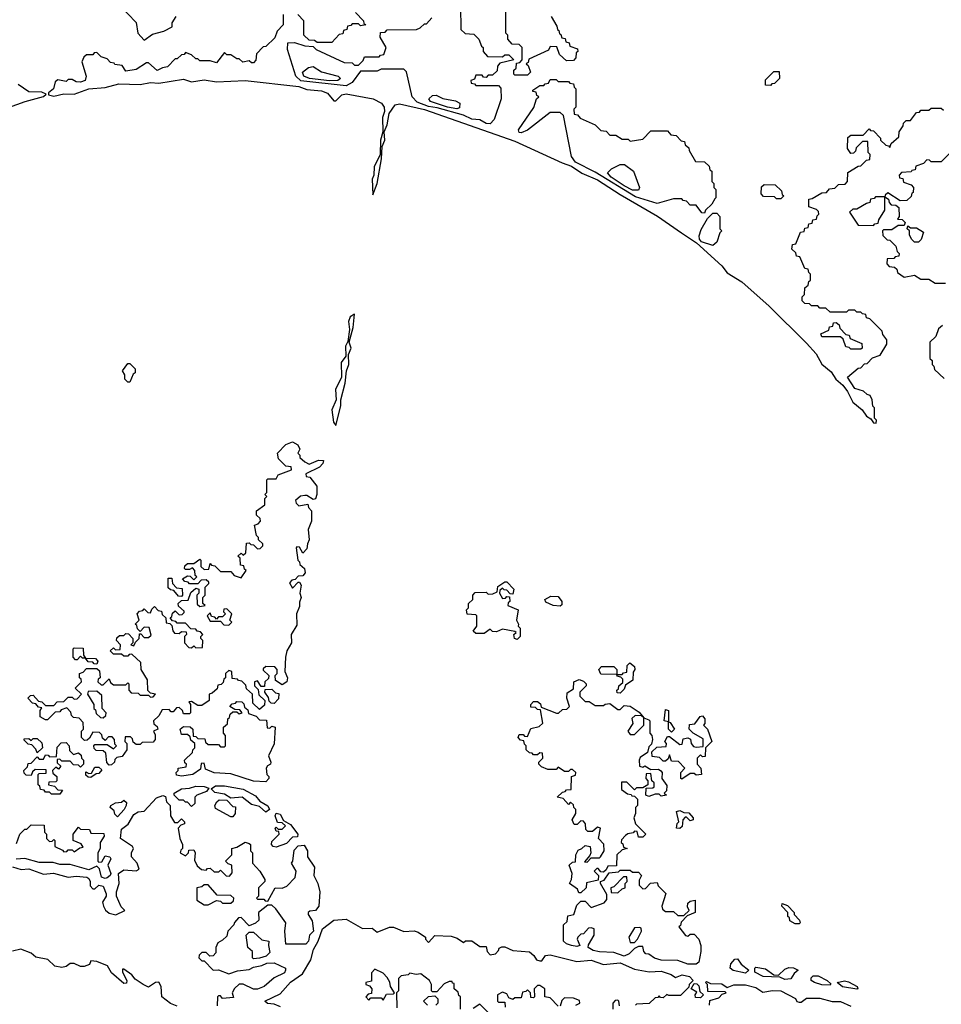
# Model space of a CAD drawing. Extents: x 2889633 to 3052318, y 540750 to 918690.
# Tile 173 of 256: x 2922980 to 2927455, y 720359 to 725140. Entities that reach past the tile are written whole.
import ezdxf

# ---------------------------------------------------------------- set-up
doc = ezdxf.new("R2010")
doc.units = 0

msp = doc.modelspace()

# ---------------------------------------------------------------- linework, layer by layer
at = {"layer": '0CON02XD'}
for points in [[(2923465, 725210), (2923545, 725126.7), (2923553.3, 725075), (2923585, 725040), (2923625, 725070), (2923680, 725085), (2923720, 725105), (2923720, 725125), (2923740, 725155)], [(2925120, 725205), (2925121.7, 725091.7), (2925142.5, 725072.5), (2925185, 725070), (2925210, 725045), (2925221.7, 725011.7), (2925230, 725005), (2925230, 724985), (2925251.7, 724961.7), (2925325, 724960), (2925335, 724970), (2925355, 724970), (2925380, 724945), (2925311.7, 724928.3), (2925300, 724915), (2925298.3, 724891.7), (2925275, 724870), (2925255, 724870), (2925245, 724860), (2925231.7, 724861.7), (2925225, 724870), (2925195, 724870), (2925188.3, 724851.7), (2925170, 724845), (2925171.7, 724831.7), (2925188.3, 724828.3), (2925195, 724820), (2925305, 724820), (2925317, 724807), (2925317.5, 724755), (2925284, 724655), (2925265, 724634)], [(2925445, 724870), (2925385, 724870), (2925380, 724875), (2925380, 724895), (2925390, 724905), (2925391.7, 724928.3), (2925408.3, 724931.7), (2925420, 724945), (2925420, 725005), (2925405, 725020), (2925371.7, 725021.7), (2925350, 725045), (2925350, 725065), (2925340, 725075), (2925340, 725205)], [(2924260, 725165), (2924260, 725115), (2924230, 725085), (2924218.3, 725051.7), (2924175, 725010), (2924161.7, 725008.3), (2924130, 724975), (2924127, 724943), (2924115, 724930), (2924105, 724930), (2924095, 724940), (2924063, 724933), (2924045, 724950), (2924035, 724950), (2924005, 724970), (2923985, 724970), (2923975, 724980), (2923935, 724930), (2923905, 724940), (2923855, 724940), (2923845, 724950), (2923835, 724950), (2923815, 724970), (2923785, 724980), (2923778.3, 724971.7), (2923765, 724970), (2923745, 724950), (2923735, 724950), (2923698.3, 724911.7), (2923673, 724907), (2923647, 724893), (2923605, 724930), (2923595, 724930), (2923545, 724897.5), (2923495, 724890), (2923478.3, 724918.3), (2923441.7, 724921.7), (2923438.3, 724928.3), (2923421.7, 724931.7), (2923405, 724950), (2923375, 724960), (2923355, 724980), (2923341.7, 724978.3), (2923335, 724970), (2923305, 724970), (2923291.7, 724958.3), (2923282.5, 724935), (2923302.5, 724865), (2923297.5, 724845), (2923275, 724836.7), (2923255, 724837.5), (2923235, 724850), (2923215, 724850), (2923205, 724840), (2923165, 724847.5), (2923152, 724838), (2923144, 724805), (2923120, 724785), (2923120, 724775), (2923145, 724768.8), (2923195, 724780), (2923245, 724778.8), (2923315, 724804.3), (2923395, 724811.2), (2923461.2, 724828.8), (2923565, 724826), (2923615, 724835.8), (2923655, 724832), (2923775, 724850.8), (2923815, 724838.8), (2923875, 724847.5), (2923935, 724838), (2924075, 724844.3), (2924335, 724815.7), (2924375, 724800.8), (2924445.9, 724794.1), (2924475, 724784), (2924505, 724746.7), (2924515, 724746.7), (2924544.5, 724775.5), (2924565, 724780), (2924696.7, 724755), (2924736, 724735), (2924749.2, 724715), (2924752, 724695), (2924741.2, 724665), (2924743.3, 724595), (2924732, 724555), (2924730, 724485), (2924701.2, 724425), (2924700, 724385), (2924691.2, 724365), (2924695, 724290), (2924716, 724345), (2924736.2, 724465), (2924740, 724525), (2924753.3, 724555), (2924750, 724595), (2924765, 724630), (2924773.3, 724685), (2924803.2, 724726.8), (2924825, 724730.8), (2924945, 724704.2), (2925385, 724550.8), (2925613.3, 724445), (2925659.4, 724429.4), (2925710, 724395), (2925785, 724362), (2925895, 724290.8), (2926076.7, 724186.7), (2926193.8, 724105), (2926265.9, 724055.9), (2926390, 723945), (2926415, 723910.8), (2926486.4, 723866.4), (2926619.7, 723749.7), (2926800, 723570), (2926847, 723517), (2926875, 723466.7), (2926919.5, 723429.6), (2926943.3, 723395), (2926976.2, 723366.2), (2927000, 723335), (2927025, 723283.3), (2927070, 723245), (2927092.5, 723215), (2927112.5, 723202.5), (2927125, 723182.5), (2927138.3, 723181.7), (2927140, 723195), (2927130, 723205), (2927130, 723255), (2927123, 723263), (2927120, 723295), (2927110, 723315), (2927095, 723320), (2927077, 723337), (2927035, 723350), (2927000, 723405), (2927051.7, 723448.3), (2927065, 723450), (2927081.7, 723468.3), (2927095, 723470), (2927121.7, 723498.3), (2927158.3, 723511.7), (2927190, 723565), (2927190, 723585), (2927171.7, 723611.7), (2927168.3, 723628.3), (2927108.3, 723688.3), (2927091.7, 723691.7)], [(2924610, 725175), (2924650, 725135), (2924651.7, 725121.7), (2924660, 725115), (2924635, 725110), (2924625, 725120), (2924595, 725120), (2924588.3, 725111.7), (2924571.7, 725108.3), (2924568.3, 725091.7), (2924551.7, 725088.3), (2924548.3, 725071.7), (2924531.7, 725068.3), (2924495, 725030), (2924425, 725030), (2924411.7, 725038.3), (2924385, 725040), (2924360, 725065), (2924360, 725135), (2924330, 725165)], [(2925265, 724634), (2925245, 724636), (2925215, 724653.8), (2925175, 724656.9), (2925135, 724675.8), (2925007.5, 724712.5), (2924965, 724719.2), (2924910, 724740), (2924886, 724765), (2924857.5, 724887.5), (2924845, 724900), (2924735, 724900), (2924715, 724890), (2924635, 724890), (2924594, 724835), (2924565, 724818.1), (2924345, 724842.9), (2924320.6, 724865), (2924280, 724995), (2924281.7, 725028.3), (2924315, 725030), (2924365, 725012.5), (2924405, 725010), (2924420, 724995), (2924555, 724932.5), (2924595, 724930), (2924605, 724920), (2924625, 724920), (2924648.3, 724941.7), (2924655, 724960), (2924725, 724960), (2924731.7, 724968.3), (2924748.3, 724971.7), (2924760, 725005), (2924730, 725055), (2924731.7, 725078.3), (2924755, 725080), (2924765, 725090), (2924907, 725093), (2924925, 725100), (2924945, 725120), (2924955, 725120), (2924981.7, 725148.3)], [(2925560, 725155), (2925588.3, 725108.3), (2925591.7, 725091.7), (2925598.3, 725088.3), (2925601.7, 725071.7), (2925608.3, 725068.3), (2925611.7, 725051.7), (2925628.3, 725048.3), (2925631.7, 725031.7), (2925648.3, 725028.3), (2925651.7, 725011.7), (2925688.3, 724998.3), (2925690, 724985), (2925681.7, 724978.3), (2925680, 724955), (2925668.3, 724941.7), (2925635, 724940), (2925601.7, 724971.7), (2925588.3, 725008.3), (2925555, 725010), (2925548.3, 724991.7), (2925451.7, 724948.3), (2925448.3, 724931.7), (2925440, 724925), (2925448.3, 724918.3), (2925460, 724885), (2925445, 724870)], [(2924485, 724843.1), (2924387.5, 724855), (2924360, 724865), (2924352.5, 724885), (2924381.7, 724908.3), (2924405, 724912.5), (2924445, 724887.5), (2924526.1, 724866.1), (2924537.5, 724855), (2924525, 724844), (2924485, 724843.1)], [(2926625, 724820), (2926601.7, 724821.7), (2926601.7, 724848.3), (2926641.7, 724888.3), (2926668.3, 724888.3), (2926670, 724855), (2926645, 724830), (2926631.7, 724828.3), (2926625, 724820)], [(2922902.5, 724705), (2923006.7, 724743.3), (2923095, 724766.7), (2923108.3, 724778.3), (2923087.3, 724787.3), (2923025, 724790), (2922972.5, 724825)], [(2926305, 724200), (2926291.7, 724201.7), (2926265, 724240), (2926235, 724240), (2926218.3, 724258.3), (2926201.7, 724261.7), (2926195, 724270), (2926155, 724270), (2926075, 724247.5), (2925970.3, 724280.3), (2925775, 724400), (2925678.3, 724448.3), (2925659.2, 724475), (2925620, 724675), (2925605, 724690), (2925555, 724690), (2925445, 724603.3), (2925415, 724590), (2925405, 724592.5), (2925402.5, 724605), (2925477, 724713), (2925490, 724755), (2925500, 724765), (2925491.7, 724771.7), (2925488.3, 724788.3), (2925471.7, 724791.7), (2925471.7, 724798.3), (2925505, 724820), (2925525, 724820), (2925531.7, 724828.3), (2925548.3, 724831.7), (2925555, 724850), (2925585, 724850), (2925595, 724840), (2925645, 724840), (2925651.7, 724831.7), (2925668.3, 724828.3), (2925671.7, 724811.7), (2925680, 724805), (2925680, 724715), (2925670, 724705), (2925671.7, 724681.7), (2925688.3, 724678.3), (2925701.7, 724661.7), (2925775, 724630), (2925801.7, 724601.7), (2925828.3, 724598.3), (2925845, 724580), (2925875, 724580), (2925905, 724560), (2925935, 724560), (2925945, 724550), (2926005, 724560), (2926045, 724600), (2926125, 724600), (2926141.7, 724581.7), (2926168.3, 724578.3), (2926191.7, 724551.7), (2926208.3, 724548.3), (2926211.7, 724531.7), (2926228.3, 724518.3), (2926230, 724505), (2926261.7, 724451.7), (2926305, 724450), (2926328.3, 724428.3), (2926331.7, 724411.7), (2926340, 724405), (2926340, 724355), (2926350, 724345), (2926350, 724325), (2926360, 724315), (2926360, 724275), (2926355, 724270), (2926340, 724245), (2926310, 724215), (2926305, 724200)], [(2925103.3, 724706.7), (2925057.5, 724715), (2924975, 724742), (2924966.7, 724755), (2924985, 724771.2), (2925003, 724773), (2925035, 724757.5), (2925096.4, 724746.4), (2925117.5, 724735), (2925115, 724712.5), (2925103.3, 724706.7)], [(2927091.7, 723691.7), (2927088.3, 723708.3), (2927071.7, 723711.7), (2927065, 723720), (2927045, 723720), (2927035, 723730), (2927005, 723730), (2926995, 723720), (2926915, 723720), (2926895, 723740), (2926865, 723740), (2926855, 723750), (2926825, 723750), (2926815, 723760), (2926791.7, 723761.7), (2926780, 723775), (2926780, 723795), (2926790, 723805), (2926791.7, 723838.3), (2926808.3, 723851.7), (2926811.7, 723868.3), (2926820, 723875), (2926820, 723905), (2926811.7, 723911.7), (2926808.3, 723928.3), (2926791.7, 723931.7), (2926768.3, 723988.3), (2926751.7, 723991.7), (2926748.3, 724008.3), (2926730, 724025), (2926731.7, 724048.3), (2926748.3, 724051.7), (2926771.7, 724108.3), (2926788.3, 724111.7), (2926791.7, 724128.3), (2926808.3, 724131.7), (2926811.7, 724148.3), (2926828.3, 724151.7), (2926831.7, 724168.3), (2926848.3, 724171.7), (2926851.7, 724188.3), (2926860, 724195), (2926858.3, 724208.3), (2926848.3, 724218.3), (2926811.7, 724231.7), (2926811.7, 724268.3), (2926828.3, 724271.7), (2926875, 724300), (2926898.3, 724301.7), (2926911.7, 724318.3), (2926938.3, 724321.7), (2926955, 724340), (2926988.3, 724341.7), (2927000, 724355), (2927001.7, 724398.3), (2927051.7, 724428.3), (2927065, 724430), (2927091.7, 724458.3), (2927108.3, 724461.7), (2927110, 724485), (2927100, 724495), (2927098.3, 724548.3), (2927071.7, 724548.3), (2927041.7, 724518.3), (2927038.3, 724501.7), (2927028.3, 724491.7), (2927015, 724490), (2927000, 724515), (2927001.7, 724568.3), (2927015, 724580), (2927075, 724580), (2927105, 724610), (2927111.7, 724601.7), (2927125, 724600), (2927160, 724565), (2927160, 724555), (2927185, 724530), (2927198.3, 724528.3), (2927205, 724520), (2927211.7, 724538.3), (2927248.3, 724571.7), (2927250, 724595), (2927270, 724625), (2927271.7, 724638.3), (2927285, 724650), (2927305, 724650), (2927335, 724690), (2927348.3, 724691.7), (2927355, 724700), (2927395, 724700), (2927405, 724710), (2927455, 724710), (2927465, 724700)], [(2927495, 724490), (2927455, 724450), (2927405, 724450), (2927398.3, 724458.3), (2927385, 724460), (2927368.3, 724441.7), (2927331.7, 724428.3), (2927328.3, 724411.7), (2927311.7, 724408.3), (2927308.3, 724401.7), (2927261.7, 724398.3), (2927250, 724385), (2927251.7, 724371.7), (2927268.3, 724368.3), (2927271.7, 724351.7), (2927308.3, 724338.3), (2927320, 724325), (2927318.3, 724301.7), (2927311.7, 724298.3), (2927308.3, 724281.7), (2927288.3, 724261.7), (2927255, 724260), (2927195, 724300), (2927181.7, 724288.3), (2927180, 724280), (2927198.3, 724268.3), (2927201.7, 724251.7), (2927211.7, 724241.7), (2927235, 724240), (2927248.3, 724228.3), (2927250, 724185), (2927241.7, 724171.7), (2927265, 724170), (2927280, 724155), (2927275, 724140), (2927245, 724140), (2927215, 724120), (2927175, 724120), (2927170, 724115), (2927171.7, 724091.7), (2927191.7, 724071.7), (2927205, 724070), (2927235, 724040), (2927240, 724015), (2927250, 724005), (2927248.3, 723991.7), (2927231.7, 723988.3), (2927225, 723980), (2927191.7, 723978.3), (2927190, 723955), (2927201.7, 723941.7), (2927228.3, 723938.3), (2927238.3, 723928.3), (2927241.7, 723911.7), (2927275, 723890), (2927325, 723900), (2927355, 723880), (2927395, 723880), (2927425, 723860), (2927475, 723860)], [(2925985, 724312.5), (2925955, 724312.9), (2925915, 724333.3), (2925851.2, 724375), (2925834.1, 724395.9), (2925854.2, 724415.8), (2925895, 724436.7), (2925917, 724437), (2925960, 724405), (2925990, 724325), (2925985, 724312.5)], [(2926675, 724270), (2926655, 724270), (2926645, 724280), (2926591.7, 724281.7), (2926580, 724295), (2926581.7, 724328.3), (2926595, 724340), (2926648.3, 724338.3), (2926678.3, 724308.3), (2926681.7, 724291.7), (2926690, 724285), (2926675, 724270)], [(2927125, 724140), (2927131.7, 724148.3), (2927148.3, 724151.7), (2927151.7, 724168.3), (2927180, 724215), (2927180, 724280), (2927135, 724280), (2927128.3, 724271.7), (2927111.7, 724268.3), (2927108.3, 724251.7), (2927091.7, 724248.3), (2927045, 724220), (2927025, 724220), (2927010, 724205), (2927051.7, 724141.7), (2927125, 724140)], [(2926345, 724043.3), (2926291.2, 724061.2), (2926281.2, 724075), (2926279.3, 724090.7), (2926289.3, 724120.7), (2926320, 724175), (2926345, 724200), (2926365, 724200), (2926380, 724185), (2926380, 724125), (2926390, 724115), (2926380, 724105), (2926365, 724060), (2926345, 724043.3)], [(2927345, 724060), (2927325, 724060), (2927310, 724075), (2927300, 724095), (2927300, 724115), (2927290, 724125), (2927291.7, 724138.3), (2927305, 724130), (2927335, 724130), (2927368.3, 724108.3), (2927357, 724073), (2927345, 724060)], [(2924515, 723170), (2924540, 723265), (2924538.8, 723295), (2924560, 723375), (2924566.2, 723435), (2924578, 723465), (2924576.4, 723513.6), (2924588.8, 723545), (2924580, 723575), (2924600, 723645), (2924605, 723710), (2924585, 723697.5), (2924576.7, 723675), (2924581.2, 723635), (2924573.3, 723576.7), (2924561.2, 723555), (2924563.8, 723506.2), (2924541.2, 723475), (2924542.5, 723405), (2924514, 723345), (2924516.7, 723295), (2924496.2, 723245), (2924503.8, 723185), (2924515, 723170)], [(2927065, 723540), (2927015, 723540), (2927008.3, 723548.3), (2926991.7, 723551.7), (2926978.3, 723588.3), (2926965, 723600), (2926875, 723600), (2926870, 723615), (2926908.3, 723631.7), (2926911.7, 723648.3), (2926928.3, 723651.7), (2926931.7, 723668.3), (2926945, 723670), (2926958.3, 723658.3), (2926961.7, 723641.7), (2926991.7, 723611.7), (2927008.3, 723608.3), (2927011.7, 723591.7), (2927068.3, 723568.3), (2927070, 723545), (2927065, 723540)], [(2927460, 723655), (2927441.7, 723638.3), (2927428.3, 723601.7), (2927400, 723575), (2927400, 723495), (2927410, 723485), (2927410, 723465), (2927418.3, 723458.3), (2927421.7, 723441.7), (2927468.3, 723398.3)], [(2923515, 723380), (2923505, 723380), (2923490, 723395), (2923490, 723415), (2923480, 723435), (2923505, 723470), (2923515, 723470), (2923540, 723445), (2923540, 723425), (2923531.7, 723418.3), (2923515, 723380)], [(2923415, 721520), (2923403, 721533), (2923398.3, 721578.3), (2923385, 721590), (2923351.7, 721591.7), (2923341.7, 721601.7), (2923340, 721615), (2923345, 721620), (2923405, 721620), (2923435, 721600), (2923450, 721615), (2923441.7, 721621.7), (2923440, 721645), (2923428.3, 721658.3), (2923411.7, 721658.3), (2923395, 721640), (2923381.7, 721651.7), (2923378.3, 721668.3), (2923368.3, 721678.3), (2923335, 721680), (2923318.3, 721651.7), (2923308.3, 721641.7), (2923295, 721640), (2923280, 721655), (2923280, 721685), (2923290, 721695), (2923288.3, 721728.3), (2923268.3, 721748.3), (2923241.7, 721751.7), (2923231.7, 721761.7), (2923228.3, 721778.3), (2923208.3, 721798.3), (2923181.7, 721788.3), (2923175, 721780), (2923151.7, 721778.3), (2923115, 721740), (2923105, 721740), (2923080, 721755), (2923080, 721785), (2923088.3, 721798.3), (2923071.7, 721801.7), (2923058.3, 721818.3), (2923041.7, 721821.7), (2923020, 721845), (2923031.7, 721858.3), (2923045, 721860), (2923071.7, 721831.7), (2923088.3, 721828.3), (2923105, 721810), (2923145, 721810), (2923161.7, 721828.3), (2923195, 721830), (2923215, 721850), (2923235, 721850), (2923245, 721840), (2923258.3, 721841.7), (2923280, 721865), (2923250, 721895), (2923280, 721925), (2923278.3, 721938.3), (2923270, 721945), (2923270, 721965), (2923288.3, 721971.7), (2923305, 721990), (2923355, 721990), (2923368.3, 721978.3), (2923370, 721945), (2923361.7, 721938.3), (2923360, 721925), (2923375, 721910), (2923385, 721910), (2923415, 721940), (2923421.7, 721921.7), (2923435, 721910), (2923495, 721910), (2923505, 721920), (2923510, 721915), (2923510, 721885), (2923521.7, 721871.7), (2923555, 721870), (2923565, 721860), (2923605, 721860), (2923615, 721850), (2923628.3, 721851.7), (2923640, 721865), (2923615, 721870), (2923602.5, 721882.5), (2923600, 721935), (2923570, 721985), (2923568.3, 722018.3), (2923525, 722060), (2923511.7, 722058.3), (2923505, 722050), (2923485, 722050), (2923475, 722060), (2923435, 722060), (2923420, 722075), (2923435, 722090), (2923445, 722080), (2923468.3, 722081.7), (2923470, 722105), (2923450, 722125), (2923451.7, 722138.3), (2923465, 722150), (2923485, 722150), (2923495, 722160), (2923508.3, 722158.3), (2923530, 722135), (2923530, 722115), (2923520, 722105), (2923535, 722100), (2923541.7, 722118.3), (2923560, 722135), (2923561.7, 722158.3), (2923568.3, 722158.3), (2923585, 722140), (2923605, 722140), (2923618.3, 722151.7), (2923608.3, 722188.3), (2923585, 722190), (2923565, 722170), (2923551.7, 722181.7), (2923548.3, 722198.3), (2923540, 722205), (2923560, 722225), (2923550, 722255), (2923561.7, 722268.3), (2923578.3, 722271.7), (2923585, 722280), (2923601.7, 722261.7), (2923615, 722260), (2923621.7, 722278.3), (2923635, 722290), (2923651.7, 722271.7), (2923668.3, 722268.3), (2923671.7, 722251.7), (2923690, 722235), (2923691.7, 722211.7), (2923708.3, 722208.3), (2923718.3, 722198.3), (2923723, 722173), (2923731.7, 722161.7), (2923755, 722160), (2923765, 722170), (2923788.3, 722168.3), (2923790, 722155), (2923780, 722145), (2923780, 722115), (2923801.7, 722091.7), (2923815, 722090), (2923825, 722100), (2923835, 722090), (2923868.3, 722091.7), (2923870, 722125), (2923860, 722135), (2923860, 722145), (2923870, 722155), (2923858.3, 722168.3), (2923841.7, 722171.7), (2923835, 722180), (2923811.7, 722181.7), (2923785, 722210), (2923745, 722210), (2923738.3, 722218.3), (2923721.7, 722221.7), (2923710, 722235), (2923718.3, 722241.7), (2923721.7, 722258.3), (2923735, 722270), (2923755, 722250), (2923768.3, 722251.7), (2923778.3, 722261.7), (2923778.3, 722268.3), (2923751.7, 722291.7), (2923750, 722305), (2923765, 722320), (2923798.3, 722321.7), (2923811.7, 722358.3), (2923835, 722380), (2923850, 722375), (2923850, 722355), (2923840, 722345), (2923841.7, 722301.7), (2923855, 722290), (2923880, 722295), (2923870, 722305), (2923870, 722335), (2923880, 722345), (2923880, 722385), (2923898.3, 722401.7), (2923898.3, 722408.3), (2923885, 722420), (2923861.7, 722418.3), (2923845, 722400), (2923805, 722400), (2923798.3, 722408.3), (2923781.7, 722411.7), (2923770, 722425), (2923795, 722440), (2923808.3, 722438.3), (2923825, 722420), (2923840, 722435), (2923831.7, 722441.7), (2923830, 722465), (2923818.3, 722478.3), (2923805, 722470), (2923785, 722470), (2923780, 722475), (2923781.7, 722488.3), (2923795, 722500), (2923825, 722500), (2923855, 722520), (2923860, 722515), (2923860, 722485), (2923875, 722470), (2923898.3, 722471.7), (2923905, 722500), (2923911.7, 722491.7), (2923928.3, 722488.3), (2923955, 722460), (2924005, 722460), (2924021.7, 722441.7), (2924055, 722430), (2924080, 722465), (2924071.7, 722471.7), (2924068.3, 722488.3), (2924051.7, 722491.7), (2924050, 722525), (2924040, 722535), (2924055, 722550), (2924065, 722540), (2924078.3, 722551.7), (2924081.7, 722598.3), (2924095, 722600), (2924101.7, 722591.7), (2924115, 722590), (2924135, 722570), (2924148.3, 722571.7), (2924160, 722585), (2924160, 722595), (2924140, 722615), (2924140, 722625), (2924130, 722635), (2924120, 722685), (2924138.3, 722691.7), (2924150, 722705), (2924148.3, 722718.3), (2924130, 722735), (2924130, 722755), (2924170, 722785), (2924170, 722815), (2924180, 722825), (2924170, 722835), (2924180, 722845), (2924180, 722905), (2924185, 722910), (2924225, 722910), (2924235, 722930), (2924300, 722955), (2924298.3, 722968.3), (2924271.7, 722971.7), (2924237, 723007), (2924232.5, 723035), (2924272.5, 723077.5), (2924305, 723090), (2924330, 723075), (2924340, 723055), (2924330, 723035), (2924340, 723025), (2924340, 723015), (2924365, 722992.5), (2924385, 722982.5), (2924431.7, 723001.7), (2924455, 723000), (2924452.5, 722985), (2924435, 722967.5), (2924370, 722935), (2924371.7, 722921.7), (2924388.3, 722918.3), (2924422.5, 722875), (2924423.3, 722835), (2924416.1, 722813.9), (2924405, 722810), (2924375, 722830), (2924365, 722830), (2924343, 722827), (2924320, 722805), (2924321.7, 722791.7), (2924335, 722780), (2924378.3, 722788.3), (2924381.7, 722771.7), (2924397.5, 722755), (2924397.5, 722705), (2924380, 722665), (2924386, 722615), (2924376.7, 722595), (2924375, 722570), (2924355, 722550), (2924338.3, 722578.3), (2924325, 722580), (2924322.5, 722575), (2924330, 722515), (2924338.3, 722508.3), (2924340, 722495), (2924362.5, 722475), (2924366.2, 722455), (2924355, 722440), (2924331.7, 722438.3), (2924318.3, 722421.7), (2924301.7, 722418.3), (2924290, 722405), (2924305, 722380), (2924331.7, 722408.3), (2924338.3, 722408.3), (2924346.7, 722395), (2924340, 722355), (2924346.7, 722335), (2924338.3, 722311.7), (2924339.3, 722290.7), (2924323.3, 722255), (2924325, 722200), (2924297.5, 722155), (2924300, 722115), (2924277.5, 722075), (2924270, 722045), (2924267.5, 721975), (2924280, 721945), (2924277.5, 721925), (2924255, 721910), (2924221.7, 721931.7), (2924220, 721955), (2924230, 721965), (2924230, 721985), (2924218.3, 721998.3), (2924175, 722000), (2924161.7, 721988.3), (2924161.7, 721981.7), (2924190, 721955), (2924188.3, 721941.7), (2924170, 721925), (2924168.3, 721901.7), (2924151.7, 721901.7), (2924135, 721930), (2924120, 721925), (2924120, 721905), (2924138.3, 721888.3), (2924141.7, 721861.7), (2924170, 721835), (2924168.3, 721811.7), (2924145, 721790), (2924111.7, 721821.7), (2924110, 721865), (2924081.7, 721891.7), (2924078.3, 721908.3), (2924058.3, 721928.3), (2924041.7, 721931.7), (2924038.3, 721938.3), (2924011.7, 721941.7), (2924010, 721975), (2923995, 721980), (2923980, 721965), (2923980, 721945), (2923971.7, 721938.3), (2923968.3, 721921.7), (2923958.3, 721911.7), (2923941.7, 721908.3), (2923938.3, 721891.7), (2923915, 721870), (2923900, 721865), (2923900, 721835), (2923865, 721810), (2923845, 721810), (2923815, 721830), (2923801.7, 721828.3), (2923810, 721815), (2923810, 721775), (2923805, 721770), (2923775, 721770), (2923770, 721785), (2923755, 721800), (2923741.7, 721798.3), (2923725, 721780), (2923715, 721780), (2923705, 721790), (2923671.7, 721788.3), (2923655, 721760), (2923630, 721735), (2923631.7, 721721.7), (2923648.3, 721708.3), (2923650, 721695), (2923630, 721685), (2923637.5, 721667.5), (2923637.5, 721645), (2923628.3, 721631.7), (2923575, 721630), (2923565, 721620), (2923545, 721620), (2923531.7, 721631.7), (2923528.3, 721648.3), (2923518.3, 721658.3), (2923491.7, 721658.3), (2923490, 721635), (2923500, 721625), (2923500, 721595), (2923478.3, 721561.7), (2923451.7, 721558.3), (2923441.7, 721548.3), (2923440, 721535), (2923425, 721522.5), (2923415, 721520)], [(2923765, 722340), (2923751.7, 722341.7), (2923728.3, 722368.3), (2923711.7, 722371.7), (2923701.7, 722381.7), (2923701.7, 722428.3), (2923718.3, 722428.3), (2923721.7, 722401.7), (2923741.7, 722381.7), (2923768.3, 722378.3), (2923770, 722345), (2923765, 722340)], [(2925395, 722130), (2925382.5, 722135), (2925380, 722155), (2925390, 722165), (2925385, 722170), (2925325, 722180), (2925295, 722167.5), (2925275, 722170), (2925265, 722180), (2925235, 722160), (2925195, 722160), (2925181.7, 722171.7), (2925200, 722195), (2925200, 722245), (2925195, 722250), (2925153, 722253), (2925150, 722275), (2925160, 722285), (2925160, 722305), (2925180, 722325), (2925180, 722345), (2925191.7, 722358.3), (2925245, 722360), (2925255, 722350), (2925277, 722353), (2925298.3, 722361.7), (2925301.7, 722388.3), (2925335, 722410), (2925345, 722410), (2925380, 722375), (2925375, 722350), (2925361.7, 722351.7), (2925345, 722370), (2925331.7, 722371.7), (2925325, 722380), (2925311.7, 722368.3), (2925310, 722355), (2925325, 722330), (2925338.3, 722331.7), (2925345, 722340), (2925358.3, 722338.3), (2925360, 722315), (2925351.7, 722308.3), (2925350, 722295), (2925400, 722275), (2925392.5, 722225), (2925402.5, 722205), (2925400, 722195), (2925410, 722185), (2925410, 722145), (2925395, 722130)], [(2925605, 722292.5), (2925570, 722295), (2925535, 722312.5), (2925530, 722325), (2925558.3, 722341.7), (2925595, 722340), (2925612.5, 722315), (2925611.7, 722298.3), (2925605, 722292.5)], [(2923995, 722200), (2924010, 722215), (2924000, 722225), (2924010, 722255), (2923985, 722280), (2923971.7, 722278.3), (2923970, 722265), (2923980, 722255), (2923965, 722240), (2923945, 722240), (2923935, 722230), (2923928.3, 722238.3), (2923911.7, 722241.7), (2923905, 722260), (2923890, 722245), (2923905, 722220), (2923955, 722220), (2923971.7, 722201.7), (2923995, 722200)], [(2923355, 722010), (2923341.7, 722011.7), (2923335, 722020), (2923311.7, 722021.7), (2923300, 722040), (2923285, 722040), (2923275, 722050), (2923258.3, 722031.7), (2923251.7, 722031.7), (2923240, 722045), (2923240, 722085), (2923245, 722090), (2923288.3, 722088.3), (2923290, 722055), (2923300, 722040), (2923348.3, 722038.3), (2923360, 722025), (2923355, 722010)], [(2925895, 721870), (2925881.7, 721871.7), (2925880, 721885), (2925888.3, 721891.7), (2925890, 721905), (2925908.3, 721921.7), (2925908.3, 721938.3), (2925898.3, 721948.3), (2925881.7, 721951.7), (2925880, 721960), (2925801.7, 721961.7), (2925792.5, 721985), (2925805, 722000), (2925865, 722000), (2925880, 721985), (2925880, 721960), (2925905, 721960), (2925911.7, 721968.3), (2925928.3, 721971.7), (2925930, 722005), (2925943, 722017), (2925965, 722000), (2925967.5, 721985), (2925958.3, 721971.7), (2925957, 721933), (2925921.7, 721908.3), (2925915, 721890), (2925895, 721870)], [(2925705, 720900), (2925695, 720900), (2925688.3, 720918.3), (2925650, 720945), (2925660, 720965), (2925662.5, 720995), (2925647.5, 721035), (2925665, 721050), (2925678.3, 721051.7), (2925680, 721085), (2925691.7, 721108.3), (2925710, 721115), (2925725, 721130), (2925750, 721125), (2925752.5, 721095), (2925748.3, 721081.7), (2925721.7, 721051.7), (2925735, 721050), (2925755, 721070), (2925795, 721070), (2925800, 721075), (2925817.5, 721105), (2925817, 721137), (2925790, 721165), (2925800, 721215), (2925785, 721220), (2925761.7, 721198.3), (2925738.3, 721198.3), (2925728.3, 721208.3), (2925727.5, 721235), (2925718.3, 721248.3), (2925705, 721250), (2925687, 721233), (2925671.7, 721231.7), (2925662.5, 721255), (2925680, 721285), (2925680, 721305), (2925670, 721315), (2925668.3, 721328.3), (2925655, 721340), (2925645, 721330), (2925618.3, 721358.3), (2925590, 721365), (2925615, 721390), (2925628.3, 721391.7), (2925635, 721400), (2925658.3, 721401.7), (2925660, 721465), (2925678.3, 721471.7), (2925680, 721485), (2925665, 721500), (2925655, 721500), (2925645, 721490), (2925625, 721490), (2925595, 721510), (2925585, 721500), (2925545, 721500), (2925513, 721513), (2925500, 721525), (2925500, 721535), (2925520, 721555), (2925518.3, 721578.3), (2925505, 721580), (2925495, 721570), (2925475, 721570), (2925468.3, 721578.3), (2925455, 721580), (2925440, 721595), (2925440, 721615), (2925431.7, 721621.7), (2925428.3, 721638.3), (2925411.7, 721641.7), (2925400, 721655), (2925405, 721670), (2925425, 721670), (2925431.7, 721661.7), (2925445, 721660), (2925461.7, 721698.3), (2925501.7, 721708.3), (2925520, 721725), (2925508.3, 721788.3), (2925495, 721790), (2925485, 721800), (2925461.7, 721801.7), (2925462.5, 721815), (2925475, 721830), (2925495, 721830), (2925508.3, 721818.3), (2925511.7, 721801.7), (2925587, 721773), (2925597, 721773), (2925615, 721790), (2925637, 721793), (2925650, 721805), (2925637.5, 721845), (2925638.3, 721871.7), (2925668.3, 721891.7), (2925670, 721925), (2925697, 721937), (2925718.3, 721928.3), (2925730, 721915), (2925730, 721905), (2925700, 721875), (2925700, 721855), (2925725, 721830), (2925745, 721830), (2925775, 721810), (2925815, 721810), (2925823, 721817), (2925845, 721820), (2925885, 721790), (2925895, 721790), (2925915, 721810), (2925945, 721807.5), (2925988.3, 721778.3), (2926010, 721750), (2926035, 721740), (2926040, 721735), (2926040, 721675), (2926050, 721665), (2926052.5, 721645), (2926047, 721623), (2926035, 721610), (2926028.3, 721581.7), (2925993, 721557), (2925987.5, 721545), (2925990, 721515), (2926005, 721510), (2926015, 721517.5), (2926045, 721500), (2926081.7, 721501.7), (2926093, 721493), (2926100, 721485), (2926097.5, 721455), (2926121.7, 721421.7), (2926120, 721395), (2926110, 721385), (2926120, 721375), (2926095, 721370), (2926085, 721380), (2926065, 721380), (2926035, 721367.5), (2926020, 721375), (2926021.7, 721408.3), (2926055, 721410), (2926060, 721415), (2926060, 721435), (2926050, 721445), (2926045, 721480), (2926021.7, 721478.3), (2926020, 721455), (2926030, 721445), (2926030, 721425), (2926005, 721410), (2925975, 721410), (2925965, 721400), (2925928.3, 721438.3), (2925901.7, 721438.3), (2925901.7, 721401.7), (2925931.7, 721381.7), (2925948.3, 721378.3), (2925951.7, 721371.7), (2925965, 721370), (2925980, 721355), (2925980, 721325), (2925970, 721315), (2925970, 721285), (2925962.5, 721265), (2925970, 721235), (2926020, 721185), (2926005, 721170), (2925985, 721170), (2925978.3, 721198.3), (2925965, 721200), (2925958.3, 721191.7), (2925933, 721187), (2925921.7, 721178.3), (2925901.7, 721158.3), (2925900, 721145), (2925908.3, 721138.3), (2925911.7, 721121.7), (2925930, 721115), (2925905, 721110), (2925880, 721085), (2925878.3, 721031.7), (2925835, 721030), (2925828.3, 721011.7), (2925815, 721000), (2925801.7, 721001.7), (2925788.3, 721018.3), (2925781.7, 721018.3), (2925770, 721005), (2925790, 720985), (2925788.3, 720961.7), (2925731.7, 720948.3), (2925730, 720925), (2925705, 720900)], [(2923385, 721750), (2923398.3, 721761.7), (2923400, 721775), (2923380, 721795), (2923378.3, 721858.3), (2923355, 721880), (2923311.7, 721878.3), (2923310, 721865), (2923340, 721815), (2923340, 721795), (2923348.3, 721788.3), (2923351.7, 721771.7), (2923371.7, 721751.7), (2923385, 721750)], [(2924215, 721820), (2924201.7, 721821.7), (2924191.7, 721831.7), (2924188.3, 721848.3), (2924170, 721875), (2924171.7, 721888.3), (2924205, 721890), (2924221.7, 721871.7), (2924238.3, 721868.3), (2924237, 721843), (2924215, 721820)], [(2924175, 721440), (2924115, 721442.5), (2924005, 721477.5), (2923925, 721483.3), (2923881.7, 721501.7), (2923875, 721530), (2923861.7, 721528.3), (2923858.3, 721501.7), (2923820, 721475), (2923765, 721467.5), (2923741.7, 721471.7), (2923740, 721485), (2923750, 721495), (2923750, 721505), (2923788.3, 721511.7), (2923790, 721525), (2923781.7, 721531.7), (2923780, 721545), (2923818.3, 721581.7), (2923820, 721595), (2923830, 721605), (2923830, 721625), (2923811.7, 721641.7), (2923808.3, 721658.3), (2923795, 721670), (2923765, 721670), (2923760, 721695), (2923775, 721707.5), (2923807, 721707), (2923820, 721695), (2923821.7, 721661.7), (2923835, 721660), (2923845, 721650), (2923878.3, 721648.3), (2923881.7, 721631.7), (2923895, 721620), (2923945, 721620), (2923955, 721610), (2923975, 721610), (2923980, 721615), (2923980, 721665), (2923970, 721675), (2923970, 721705), (2923988.3, 721721.7), (2923990, 721745), (2923998.3, 721751.7), (2924001.7, 721768.3), (2924015, 721780), (2924035, 721780), (2924045, 721770), (2924060, 721775), (2924048.3, 721788.3), (2924025, 721790), (2924000, 721805), (2924011.7, 721818.3), (2924028.3, 721821.7), (2924035, 721830), (2924058.3, 721828.3), (2924068.3, 721818.3), (2924071.7, 721801.7), (2924088.3, 721788.3), (2924091.7, 721771.7), (2924128.3, 721758.3), (2924145, 721740), (2924178.3, 721738.3), (2924181.7, 721701.7), (2924195, 721700), (2924205, 721710), (2924220, 721705), (2924216.1, 721623.9), (2924187.5, 721565), (2924200, 721535), (2924197.5, 721525), (2924183.3, 721516.7), (2924177.5, 721505), (2924180, 721475), (2924190, 721465), (2924190, 721455), (2924175, 721440)], [(2926145, 721680), (2926130, 721695), (2926130, 721730), (2926110, 721735), (2926115, 721790), (2926130, 721785), (2926130, 721730), (2926138.3, 721728.3), (2926160, 721695), (2926145, 721680)], [(2925965, 721670), (2926010, 721715), (2926010, 721750), (2926000, 721760), (2925968.3, 721761.7), (2925953, 721747), (2925957, 721723), (2925932.5, 721685), (2925945, 721670), (2925965, 721670)], [(2926195, 721452.5), (2926190, 721455), (2926190, 721485), (2926210, 721505), (2926178.3, 721538.3), (2926145, 721540), (2926135, 721570), (2926128.3, 721551.7), (2926115, 721540), (2926105, 721540), (2926087, 721557), (2926051.7, 721561.7), (2926050, 721585), (2926073, 721607), (2926118.3, 721611.7), (2926120, 721625), (2926112.5, 721635), (2926125, 721660), (2926135, 721660), (2926185, 721620), (2926197.5, 721622.5), (2926201.7, 721648.3), (2926225, 721652.5), (2926237, 721647), (2926240, 721625), (2926251.7, 721611.7), (2926265, 721607.5), (2926298.3, 721611.7), (2926298.3, 721648.3), (2926250, 721675), (2926230, 721695), (2926231.7, 721718.3), (2926258.3, 721721.7), (2926283.6, 721756.4), (2926295, 721760), (2926307.5, 721745), (2926307.5, 721722.5), (2926300, 721715), (2926320, 721695), (2926340, 721635), (2926310, 721605), (2926308.3, 721561.7), (2926295, 721560), (2926285, 721570), (2926270, 721555), (2926270, 721525), (2926287.5, 721505), (2926290, 721475), (2926265, 721472.5), (2926255, 721480), (2926235, 721480), (2926195, 721452.5)], [(2923175, 721380), (2923135, 721380), (2923125, 721390), (2923105, 721390), (2923098.3, 721398.3), (2923081.7, 721401.7), (2923078.3, 721418.3), (2923070, 721425), (2923070, 721475), (2923075, 721480), (2923108.3, 721481.7), (2923108.3, 721498.3), (2923055, 721500), (2923041.7, 721488.3), (2923035, 721470), (2923011.7, 721471.7), (2923001.7, 721481.7), (2923000, 721495), (2923018.3, 721511.7), (2923021.7, 721528.3), (2923035, 721530), (2923065, 721560), (2923075, 721550), (2923095, 721550), (2923105, 721570), (2923118.3, 721568.3), (2923125, 721560), (2923158.3, 721561.7), (2923161.7, 721608.3), (2923181.7, 721628.3), (2923205, 721630), (2923220, 721615), (2923221.7, 721591.7), (2923241.7, 721571.7), (2923265, 721580), (2923278.3, 721568.3), (2923280, 721555), (2923290, 721545), (2923290, 721525), (2923275, 721510), (2923265, 721520), (2923241.7, 721521.7), (2923225, 721540), (2923185, 721540), (2923175, 721550), (2923161.7, 721548.3), (2923161.7, 721531.7), (2923180, 721515), (2923168.3, 721501.7), (2923155, 721510), (2923140, 721495), (2923141.7, 721481.7), (2923160, 721465), (2923160, 721445), (2923155, 721440), (2923121.7, 721438.3), (2923120, 721425), (2923148.3, 721418.3), (2923165, 721400), (2923188.3, 721398.3), (2923175, 721380)], [(2923065, 721580), (2923058.3, 721598.3), (2923038.3, 721618.3), (2923021.7, 721621.7), (2923001.7, 721641.7), (2923001.7, 721648.3), (2923025, 721650), (2923035, 721640), (2923045, 721650), (2923065, 721650), (2923088.3, 721628.3), (2923090, 721605), (2923065, 721580)], [(2923325, 721460), (2923311.7, 721461.7), (2923301.7, 721471.7), (2923301.7, 721488.3), (2923315, 721480), (2923328.3, 721481.7), (2923345, 721510), (2923365, 721510), (2923378.3, 721498.3), (2923365, 721480), (2923351.7, 721478.3), (2923325, 721460)], [(2923815, 721320), (2923795, 721340), (2923785, 721340), (2923775, 721350), (2923755, 721350), (2923730, 721375), (2923730, 721385), (2923765, 721406), (2923805, 721408.8), (2923835, 721418.8), (2923875, 721416.7), (2923898.3, 721408.3), (2923887, 721393), (2923840, 721375), (2923830, 721365), (2923830, 721335), (2923815, 721320)], [(2924175, 721292.5), (2924145, 721320), (2924105, 721330), (2924060, 721365), (2924005, 721360), (2923975, 721380), (2923928.3, 721388.3), (2923910, 721405), (2923930.7, 721419.3), (2923975, 721420), (2924065, 721403.3), (2924125, 721371.2), (2924146.2, 721346.2), (2924185, 721322.5), (2924192.5, 721305), (2924175, 721292.5)], [(2922945, 721026.7), (2922986.4, 721013.6), (2923025, 721017.5), (2923095, 720991.2), (2923143.6, 720996.4), (2923215, 720976.7), (2923255, 720981.2), (2923306.4, 720976.4), (2923315, 720970), (2923322.5, 720955), (2923322.5, 720935), (2923335, 720920), (2923345, 720920), (2923365, 720937.5), (2923385, 720932.5), (2923400, 720895), (2923400, 720885), (2923382.5, 720855), (2923387.5, 720835), (2923397, 720817), (2923415, 720802.5), (2923446.4, 720793.6), (2923490, 720815), (2923473, 720833), (2923450, 720885), (2923450, 720905), (2923462.5, 720945), (2923460, 720995), (2923485, 721012.5), (2923545, 721007.5), (2923560, 721015), (2923550, 721045), (2923522.5, 721075), (2923522.5, 721095), (2923532.5, 721115), (2923527.5, 721125), (2923470, 721165), (2923475, 721210), (2923506.4, 721233.6), (2923535, 721280), (2923555, 721293.3), (2923585, 721297.5), (2923645, 721362.5), (2923675, 721372.5), (2923688.3, 721368.3), (2923693, 721343), (2923710, 721325), (2923712.5, 721275), (2923731.7, 721241.7), (2923748.3, 721241.7), (2923765, 721260), (2923780, 721245), (2923780, 721235), (2923761.7, 721228.3), (2923750, 721215), (2923757.5, 721165), (2923770, 721135), (2923770, 721115), (2923761.7, 721108.3), (2923760, 721095), (2923785, 721080), (2923800, 721095), (2923801.7, 721108.3), (2923825, 721110), (2923832.5, 721095), (2923828.3, 721058.3), (2923841.7, 721031.7), (2923863, 721013), (2923885, 721010), (2923891.7, 721018.3), (2923905, 721020), (2923925, 721002.5), (2923947.5, 721002.5), (2923955, 721010), (2923983, 720983), (2923998.3, 720981.7), (2924011.7, 720998.3), (2924010, 721035), (2923991.7, 721041.7), (2923980, 721055), (2924010, 721085), (2924010, 721115), (2924035, 721122.5), (2924075, 721146.7), (2924095, 721140), (2924100, 721135), (2924100, 721105), (2924110, 721095), (2924110, 721045), (2924146.4, 721006.4), (2924170, 720965), (2924170, 720955), (2924140, 720925), (2924140, 720885), (2924130, 720875), (2924135, 720870), (2924165, 720870), (2924171.7, 720861.7), (2924185, 720860), (2924220, 720925), (2924255, 720923.8), (2924277.7, 720932.3), (2924317.5, 720975), (2924322.5, 721005), (2924300, 721045), (2924306.4, 721053.6), (2924313, 721107), (2924331.7, 721128.3), (2924361.7, 721131.7), (2924376.7, 721105), (2924377.5, 721075), (2924411.2, 721025), (2924407.5, 720985), (2924427.5, 720945), (2924436.7, 720905), (2924433.3, 720835), (2924416.1, 720813.9), (2924388.3, 720811.7), (2924380, 720805), (2924380, 720795), (2924400, 720765), (2924406.7, 720715), (2924387.5, 720695), (2924382.5, 720665), (2924369.3, 720650.7), (2924271.7, 720651.7), (2924267.5, 720715), (2924272.5, 720755), (2924223, 720823), (2924205, 720840), (2924185, 720840), (2924140, 720805), (2924141.7, 720768.3), (2924125, 720752.5), (2924095, 720740), (2924055, 720780), (2924041.7, 720778.3), (2924023, 720757), (2924020, 720745), (2923990, 720715), (2923985, 720690), (2923965, 720670), (2923941.7, 720658.3), (2923932.5, 720635), (2923931.7, 720608.3), (2923920, 720595), (2923903, 720593), (2923885, 720610), (2923865, 720610), (2923851.7, 720598.3), (2923850, 720585), (2923865, 720570), (2923875, 720570), (2923920, 720525), (2923945, 720526.7), (2923995, 720507.5), (2924038.3, 720521.7), (2924095, 720527.5), (2924115, 720540), (2924155, 720547.5), (2924180.7, 720559.3), (2924215, 720560), (2924270, 720535), (2924270, 720525), (2924265, 720512.5), (2924215, 720487.5), (2924167.5, 720445), (2924135, 720432.5), (2924115, 720432.5), (2924065, 720457.5), (2924045, 720457.5), (2924023.6, 720436.4), (2924012.5, 720415), (2924018.3, 720391.7), (2923965, 720387.5), (2923955, 720400), (2923945, 720400), (2923940, 720395), (2923938.3, 720351.7)], [(2923455, 721270), (2923441.7, 721281.7), (2923438.3, 721298.3), (2923420, 721315), (2923422.5, 721325), (2923445, 721337.5), (2923475, 721340), (2923485, 721350), (2923498.3, 721338.3), (2923497.5, 721325), (2923487.5, 721305), (2923455, 721270)], [(2924015, 721270), (2924005, 721270), (2923930.7, 721310.7), (2923927.5, 721325), (2923937, 721343), (2923948.3, 721351.7), (2923985, 721350), (2924015, 721320), (2924028.3, 721318.3), (2924026.7, 721285), (2924015, 721270)], [(2924225, 721122.5), (2924210, 721125), (2924202.5, 721135), (2924205, 721150), (2924240, 721185), (2924238.3, 721198.3), (2924225, 721200), (2924220, 721215), (2924225, 721220), (2924235, 721210), (2924255, 721210), (2924270, 721225), (2924255, 721240), (2924231.7, 721241.7), (2924220, 721275), (2924225, 721287.5), (2924245, 721282.5), (2924261.7, 721251.7), (2924295, 721232.5), (2924330, 721185), (2924328.3, 721171.7), (2924305, 721170), (2924275, 721140), (2924225, 721122.5)], [(2926185, 721212.5), (2926170, 721215), (2926173, 721237), (2926180, 721245), (2926170, 721295), (2926185, 721300), (2926205, 721290), (2926228.3, 721288.3), (2926250, 721265), (2926250, 721255), (2926235, 721250), (2926218.3, 721268.3), (2926211.7, 721268.3), (2926200, 721255), (2926197, 721223), (2926185, 721212.5)], [(2922965, 721140), (2922980, 721185), (2923005, 721210), (2923015, 721210), (2923035, 721230), (2923098.3, 721228.3), (2923100, 721195), (2923110, 721185), (2923110, 721165), (2923125, 721150), (2923138.3, 721151.7), (2923145, 721160), (2923150, 721155), (2923150, 721125), (2923188.3, 721108.3), (2923195, 721100), (2923208.3, 721101.7), (2923215, 721110), (2923235, 721110), (2923245, 721100), (2923271.7, 721118.3), (2923288.3, 721121.7), (2923278.3, 721138.3), (2923240, 721155), (2923240, 721185), (2923265, 721220), (2923275, 721210), (2923318.3, 721208.3), (2923325, 721190), (2923388.3, 721188.3), (2923390, 721175), (2923370, 721145), (2923370, 721115), (2923360, 721095), (2923360, 721055), (2923365, 721050), (2923378.3, 721051.7), (2923395, 721080), (2923417.5, 721075), (2923422.5, 721065), (2923407.5, 721035), (2923422.5, 720995), (2923420, 720985), (2923405, 720973.3), (2923395, 720970)], [(2923395, 720970), (2923377, 720977), (2923367, 721017), (2923355, 721030), (2923315, 721012.5), (2923225, 721037.5), (2923175, 721037.5), (2923143, 721047), (2923075, 721047.5), (2923005, 721067.5), (2922963.6, 721063.6)], [(2926265, 720553.3), (2926225, 720553.8), (2926175, 720572.5), (2926095, 720573.3), (2926063, 720583), (2926035, 720602.5), (2926020, 720605), (2926010, 720615), (2926005, 720640), (2925985, 720640), (2925965, 720630), (2925940, 720605), (2925915, 720593.3), (2925865, 720610), (2925795, 720613.8), (2925765, 720621.2), (2925740, 720635), (2925741.7, 720648.3), (2925770, 720695), (2925770, 720725), (2925755, 720730), (2925741.7, 720728.3), (2925718.3, 720701.7), (2925705, 720700), (2925690, 720685), (2925687.5, 720675), (2925700, 720645), (2925685, 720640), (2925660, 720645), (2925635, 720652.5), (2925620, 720665), (2925620, 720745), (2925638.3, 720761.7), (2925641.7, 720788.3), (2925670, 720795), (2925685, 720840), (2925705, 720860), (2925725, 720860), (2925755, 720830), (2925818.3, 720851.7), (2925831.7, 720868.3), (2925831.7, 720891.7), (2925800, 720945), (2925800, 720955), (2925818.3, 720961.7), (2925841.7, 720998.3), (2925887.5, 721002.5), (2925895, 721010), (2925945, 721010), (2925955, 721000), (2925985, 721000), (2926000, 720985), (2925988.3, 720961.7), (2925988.3, 720938.3), (2926005, 720920), (2926018.3, 720921.7), (2926043, 720947), (2926075, 720950), (2926080, 720935), (2926117.5, 720897.5), (2926097.5, 720835), (2926101.7, 720821.7), (2926115, 720810), (2926155, 720810), (2926175, 720790), (2926205, 720790), (2926230, 720815), (2926222.5, 720832.5), (2926225, 720850), (2926235, 720860), (2926260, 720865), (2926260, 720805), (2926221.7, 720788.3), (2926191.7, 720758.3), (2926188.3, 720741.7), (2926180, 720735), (2926213, 720693), (2926225, 720690), (2926235, 720700), (2926255, 720700), (2926277.5, 720675), (2926287.5, 720645), (2926287.5, 720615), (2926277, 720563), (2926265, 720553.3)], [(2925885, 720900), (2925905, 720920), (2925920, 720925), (2925920, 720945), (2925930, 720955), (2925928.3, 720978.3), (2925911.7, 720978.3), (2925865, 720930), (2925850, 720925), (2925851.7, 720901.7), (2925885, 720900)], [(2923895, 720842.5), (2923935, 720862.5), (2923955, 720860), (2923965, 720850), (2924005, 720850), (2924018.3, 720861.7), (2924020, 720875), (2924005, 720887.5), (2923938.3, 720888.3), (2923895, 720940), (2923875, 720940), (2923865, 720930), (2923840, 720925), (2923840, 720865), (2923875, 720842.5), (2923895, 720842.5)], [(2926765, 720750), (2926745, 720750), (2926720, 720765), (2926718.3, 720778.3), (2926710, 720785), (2926710, 720805), (2926680, 720835), (2926681.7, 720848.3), (2926708.3, 720838.3), (2926740, 720805), (2926740, 720795), (2926767, 720767), (2926770, 720755), (2926765, 720750)], [(2924246.4, 720346.4), (2924215, 720360), (2924183.6, 720363.6), (2924170, 720375), (2924245, 720410), (2924295, 720466.7), (2924353, 720507), (2924393.3, 720575), (2924406.7, 720625), (2924430, 720665), (2924450, 720725), (2924505, 720767.5), (2924565, 720772.5), (2924645, 720727.5), (2924691.7, 720728.3), (2924715, 720710), (2924776.4, 720733.6), (2924795, 720733.3), (2924845, 720712.5), (2924895, 720716.7), (2924915, 720710), (2924950, 720685), (2924950, 720675), (2924965, 720660), (2924995, 720692.5), (2925075, 720690), (2925105, 720680), (2925135, 720660), (2925145, 720667.5), (2925175, 720666.7), (2925215, 720640), (2925245, 720640), (2925250, 720615), (2925265, 720600), (2925290, 720605), (2925305, 720620), (2925307.5, 720632.5), (2925321.7, 720638.3), (2925335, 720638), (2925375, 720620), (2925455, 720613.3), (2925476.4, 720596.4), (2925490, 720575), (2925505, 720570), (2925515, 720570), (2925533.8, 720596.2), (2925555, 720600), (2925685, 720567.5), (2925755, 720573.3), (2925815, 720552.5), (2925895, 720560), (2925965, 720530), (2926037, 720517), (2926095, 720520), (2926143.6, 720503.6), (2926165, 720490), (2926197, 720503), (2926232.5, 720495), (2926250, 720475), (2926230, 720455), (2926228.3, 720441.7), (2926188.3, 720401.7), (2926132.5, 720402.5), (2926122.5, 720407.5), (2926105, 720390), (2926091.7, 720391.7), (2926085, 720400), (2926078.3, 720391.7), (2926065, 720390), (2926037, 720363), (2925975, 720360), (2925970, 720355)], [(2925965, 720660), (2925980, 720675), (2926000, 720715), (2925998.3, 720728.3), (2925991.7, 720731.7), (2925965, 720730), (2925937.5, 720685), (2925945, 720660), (2925965, 720660)], [(2924115, 720580), (2924110, 720585), (2924110, 720615), (2924087.5, 720635), (2924080, 720695), (2924095, 720710), (2924115, 720710), (2924155, 720672.5), (2924190, 720665), (2924187.5, 720645), (2924195, 720610), (2924177, 720593), (2924145, 720582.5), (2924115, 720580)], [(2923745, 720350), (2923713, 720363), (2923670, 720395), (2923666.4, 720446.4), (2923656.2, 720466.2), (2923640, 720465), (2923605, 720442.5), (2923580, 720455), (2923540.7, 720480.7), (2923525, 720502.5), (2923485, 720530), (2923480, 720530), (2923480, 720515), (2923500, 720475), (2923498.3, 720461.7), (2923485, 720460), (2923425, 720512.5), (2923406, 720546), (2923355, 720566.7), (2923325, 720570), (2923318.3, 720551.7), (2923293, 720543), (2923275, 720542.5), (2923245, 720557.5), (2923225, 720557.5), (2923205, 720542.5), (2923185, 720537.5), (2923150, 720545), (2923117, 720577), (2923058.3, 720588.3), (2923035, 720607.5), (2922985, 720626.7), (2922945, 720617.5)], [(2926505, 720510), (2926443.6, 720523.6), (2926430, 720535), (2926432.5, 720555), (2926451.7, 720578.3), (2926465, 720580), (2926483.6, 720553.6), (2926520, 720525), (2926505, 720510)], [(2924745, 720380), (2924761.7, 720408.3), (2924795, 720410), (2924800, 720415), (2924780, 720445), (2924777, 720467), (2924765, 720490), (2924745, 720510), (2924705, 720530), (2924688.3, 720511.7), (2924688.3, 720471.7), (2924660, 720465), (2924660, 720455), (2924678.3, 720448.3), (2924690, 720435), (2924688.3, 720411.7), (2924671.7, 720408.3), (2924660, 720395), (2924675, 720380), (2924685, 720390), (2924735, 720390), (2924745, 720380)], [(2926695, 720480), (2926671.7, 720491.7), (2926590, 720495), (2926550, 720515), (2926550, 720535), (2926555, 720540), (2926601.7, 720531.7), (2926641.7, 720501.7), (2926665, 720500), (2926695, 720530), (2926715, 720537.5), (2926737, 720537), (2926760, 720525), (2926740.7, 720509.3), (2926725, 720482.5), (2926695, 720480)], [(2925120, 720335), (2925120, 720395), (2925111.7, 720401.7), (2925108.3, 720418.3), (2925090, 720435), (2925090, 720460), (2925081.7, 720461.7), (2925080, 720470), (2925065, 720470), (2925041.7, 720458.3), (2925005, 720420), (2924985, 720420), (2924980, 720425), (2924980, 720455), (2924970, 720475), (2924927, 720507), (2924905, 720503.3), (2924875, 720510), (2924867, 720503), (2924833, 720497), (2924820, 720485), (2924820, 720425), (2924810, 720415), (2924811.7, 720341.7)], [(2926915, 720452.5), (2926875, 720453.8), (2926840, 720465), (2926822.5, 720475), (2926823, 720487), (2926833, 720497), (2926857, 720497), (2926900, 720475), (2926918.3, 720458.3), (2926915, 720452.5)], [(2927045, 720432.5), (2926975, 720443.3), (2926950, 720465), (2926985, 720472.5), (2927005, 720467.5), (2927046.4, 720446.4), (2927050, 720435), (2927045, 720432.5)], [(2925595, 720350), (2925555, 720390), (2925530, 720395), (2925530, 720435), (2925505, 720450), (2925495, 720450), (2925477.5, 720435), (2925480, 720395), (2925475, 720390), (2925461.7, 720391.7), (2925460, 720415), (2925445, 720430), (2925438.3, 720421.7), (2925421.7, 720418.3), (2925415, 720390), (2925385, 720390), (2925375, 720382.5), (2925355, 720390), (2925345, 720410), (2925325, 720417.5), (2925300, 720405), (2925300, 720375), (2925305, 720370), (2925335, 720370), (2925337.5, 720345)], [(2926285, 720390), (2926261.7, 720391.7), (2926260, 720405), (2926268.3, 720418.3), (2926240, 720435), (2926255, 720460), (2926268.3, 720458.3), (2926278.3, 720448.3), (2926281.7, 720421.7), (2926300, 720405), (2926285, 720390)], [(2926330, 720355), (2926331.7, 720378.3), (2926375, 720390), (2926391.7, 720408.3), (2926410, 720415), (2926405, 720420), (2926321.7, 720421.7), (2926320, 720455), (2926310, 720465), (2926315, 720470), (2926335, 720460), (2926389.3, 720459.3), (2926415, 720440), (2926447, 720453), (2926505, 720453.8), (2926555, 720440), (2926588.3, 720418.3), (2926635, 720426.2), (2926675, 720424), (2926747, 720387), (2926753.6, 720373.6), (2926765, 720370), (2926775, 720370), (2926800.7, 720389.3), (2926865, 720388.8), (2926925, 720372.5), (2926965, 720373.3), (2927015, 720350)], [(2924960, 720355), (2924940, 720375), (2924965, 720397.5), (2924995, 720400), (2925010, 720385), (2925010, 720365), (2925000, 720355)], [(2925680, 720355), (2925700, 720365), (2925698.3, 720378.3), (2925668.3, 720388.3), (2925625, 720390), (2925613, 720377), (2925605, 720350)], [(2925891.7, 720351.7), (2925890, 720375), (2925885, 720380), (2925871.7, 720378.3), (2925860, 720365), (2925860, 720335)], [(2925260, 720315), (2925215, 720360), (2925181.7, 720338.3)]]:
    msp.add_lwpolyline(points, dxfattribs=at)

doc.saveas('drawing.dxf')
